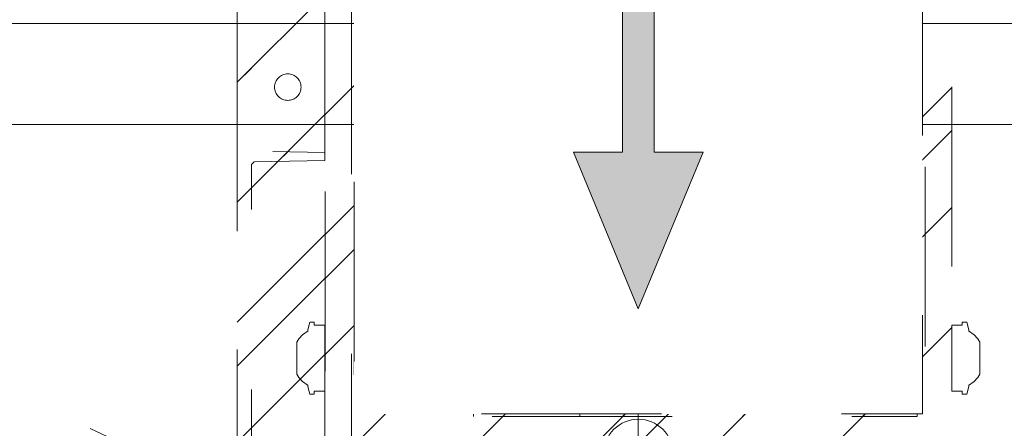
# Model space of a CAD drawing. Header units: inches. Extents: x -462 to -288, y -230 to 11.
# Tile 7 of 58: x -403.54 to -396.24, y -1.39 to 1.64. Entities that reach past the tile are written whole.
import ezdxf

# ---------------------------------------------------------------- set-up
doc = ezdxf.new("R2010")
doc.units = ezdxf.units.IN
doc.header["$LTSCALE"] = 32
doc.header["$MEASUREMENT"] = 0
doc.header["$PDMODE"] = 1
doc.header["$PDSIZE"] = -2
doc.linetypes.add('Dash Style-1', pattern=[0.083328, 0.041656, -0.041672])
for name, color, linetype, lineweight in [('Black', 7, 'Continuous', 18), ('DashLine', 7, 'Dash Style-1', 13), ('DashLineFill', 7, 'Dash Style-1', 13), ('Drawing', 7, 'Continuous', 18), ('Leg_Locator', 7, 'Continuous', 13), ('Metal-DeskStructure', 7, 'Continuous', 13), ('None', 7, 'Continuous', 18), ('SolidLine', 7, 'Continuous', 15)]:
    doc.layers.add(name, color=color, linetype=linetype, lineweight=lineweight)
doc.layers.add('Metal-Leg', color=7, linetype='Continuous', lineweight=18, true_color=0x4c4c4c)
pattern_1 = [(45, (0, 0), (-1.613, 1.9357), []), (45, (-1.0608, 1.0608), (-0.472346, 0.41676), [])]

# ---------------------------------------------------------------- blocks, each defined once
blk = doc.blocks.new('Group-27')
at = {"layer": 'DashLine'}
blk.add_line((0.1181, -8.8583), (18.0896, -17.2385), dxfattribs=at)
at = {"layer": 'SolidLine', "flags": 128}
blk.add_lwpolyline([(0.1181, -8.1102), (19.9475, -8.1102), (19.9475, -8.8583), (0.1181, -8.8583)], close=True, dxfattribs=at)
blk = doc.blocks.new('Group-28')
at = {"layer": 'None'}
blk.add_blockref('Group-27', (0, 0), dxfattribs=at)
blk = doc.blocks.new('SL Utility Cabinet (2D)')
at = {"layer": 'None'}
blk.add_blockref('Group-28', (0, 0), dxfattribs=at)
at = {"layer": 'Drawing', "color": 0, "flags": 1}
for tag in ['Tag', 'Catalog', 'Option1', 'Option2', 'Option3', 'Option4', 'Option5', 'Option6', 'Option7', 'Option8', 'Option9', 'Option10', 'Option11', 'Option12', 'Custom', 'FinishGroup', 'Discount', 'Item2', 'Item3', 'Item6', 'Item9', 'Item10', 'Item12', 'Item13', 'Item16', 'Item19', 'Item20', 'Item21', 'Item22', 'Item23', 'Item24', 'Item25', 'Item8', 'Item18', 'Item1', 'Item4', 'Item5', 'Item7', 'Item11', 'Item14', 'Item15', 'Item17']:
    blk.add_attdef(tag, (-48.5129, 7.4634), '', height=0.00709, dxfattribs=at)
blk = doc.blocks.new('Group-41')
at = {"layer": 'DashLineFill', "linetype": 'Continuous', "lineweight": 13}
h = blk.add_hatch(dxfattribs=at)
h.set_pattern_fill('Steel', color=253, style=0, pattern_type=2)
h.set_pattern_definition(pattern_1)
h.paths.add_polyline_path([(-2.0669, 1.3976), (2.0669, 1.3976), (2.0669, 0.1378), (2.1063, 0.1378), (2.1063, -0.1378), (2.0669, -0.1378), (2.0669, -5.2756), (2.1063, -5.2756), (2.1063, -5.5512), (2.0669, -5.5512), (2.0669, -5.8268), (-2.0669, -5.8268), (-2.0669, -5.5512), (-2.1063, -5.5512), (-2.1063, -5.2756), (-2.0669, -5.2756), (-2.0669, -0.1378), (-2.1063, -0.1378), (-2.1063, 0.1378), (-2.0669, 0.1378)])
at = {"layer": 'DashLineFill', "flags": 128}
blk.add_lwpolyline([(-2.0669, 1.3976), (2.0669, 1.3976), (2.0669, 0.1378), (2.1063, 0.1378), (2.1063, -0.1378), (2.0669, -0.1378), (2.0669, -5.2756), (2.1063, -5.2756), (2.1063, -5.5512), (2.0669, -5.5512), (2.0669, -5.8268), (-2.0669, -5.8268), (-2.0669, -5.5512), (-2.1063, -5.5512), (-2.1063, -5.2756), (-2.0669, -5.2756), (-2.0669, -0.1378), (-2.1063, -0.1378), (-2.1063, 0.1378), (-2.0669, 0.1378)], close=True, dxfattribs=at)
at = {"layer": 'SolidLine', "flags": 128}
blk.add_lwpolyline([(-1.2205, -5.8268), (-1.2205, -5.1826), (-0.4331, -5.1826), (-0.4331, -5.8268)], dxfattribs=at)
at = {"layer": 'SolidLine', "linetype": 'Continuous', "lineweight": 5}
blk.add_point((0, 0), dxfattribs=at)
blk = doc.blocks.new('TL14_upper_leg (2D)')
at = {"layer": 'DashLine', "flags": 128}
blk.add_lwpolyline([(0, 1.2205), (0.1196, 1.2146), (0.2381, 1.197), (0.3543, 1.1679), (0.4671, 1.1276), (0.5753, 1.0764), (0.6781, 1.0148), (0.7743, 0.9434), (0.863, 0.863), (0.9434, 0.7743), (1.0148, 0.6781), (1.0764, 0.5753), (1.1276, 0.4671), (1.1679, 0.3543), (1.197, 0.2381), (1.2146, 0.1196), (1.2205, 0), (1.2146, -0.1196), (1.197, -0.2381), (1.1679, -0.3543), (1.1276, -0.4671), (1.0764, -0.5753), (1.0148, -0.6781), (0.9434, -0.7743), (0.863, -0.863), (0.7743, -0.9434), (0.6781, -1.0148), (0.5753, -1.0764), (0.4671, -1.1276), (0.3543, -1.1679), (0.2381, -1.197), (0.1196, -1.2146), (0, -1.2205), (-0.1196, -1.2146), (-0.2381, -1.197), (-0.3543, -1.1679), (-0.4671, -1.1276), (-0.5753, -1.0764), (-0.6781, -1.0148), (-0.7743, -0.9434), (-0.863, -0.863), (-0.9434, -0.7743), (-1.0148, -0.6781), (-1.0764, -0.5753), (-1.1276, -0.4671), (-1.1679, -0.3543), (-1.197, -0.2381), (-1.2146, -0.1196), (-1.2205, 0), (-1.2146, 0.1196), (-1.197, 0.2381), (-1.1679, 0.3543), (-1.1276, 0.4671), (-1.0764, 0.5753), (-1.0148, 0.6781), (-0.9434, 0.7743), (-0.863, 0.863), (-0.7743, 0.9434), (-0.6781, 1.0148), (-0.5753, 1.0764), (-0.4671, 1.1276), (-0.3543, 1.1679), (-0.2381, 1.197), (-0.1196, 1.2146)], close=True, dxfattribs=at)
at = {"layer": 'Metal-Leg', "linetype": 'Continuous', "lineweight": 5}
blk.add_point((0, 0), dxfattribs=at)
blk.add_point((0, 0), dxfattribs=at)
at = {"layer": 'SolidLine', "flags": 128}
for points in [[(-2.3228, 0.2437), (-2.4016, 0.2437), (-2.4016, 0.2677), (-2.4341, 0.2677), (-2.4493, 0.2108), (-2.4493, 0.1992, 0.157975), (-2.5315, 0.1181), (-2.5315, -0.1181, 0.156027), (-2.4493, -0.1991), (-2.4493, -0.2108), (-2.4341, -0.2677), (-2.4016, -0.2677), (-2.4016, -0.2437), (-2.3228, -0.2437)], [(2.3228, 0.2437), (2.4016, 0.2437), (2.4016, 0.2677), (2.4341, 0.2677), (2.4493, 0.2108), (2.4493, 0.1992, -0.157975), (2.5315, 0.1181), (2.5315, -0.1181, -0.156027), (2.4493, -0.1991), (2.4493, -0.2108), (2.4341, -0.2677), (2.4016, -0.2677), (2.4016, -0.2437), (2.3228, -0.2437)], [(-2.3228, -5.15), (-2.4016, -5.15), (-2.4016, -5.126), (-2.4341, -5.126), (-2.4493, -5.1829), (-2.4493, -5.1945, 0.157975), (-2.5315, -5.2756), (-2.5315, -5.5118, 0.156027), (-2.4493, -5.5928), (-2.4493, -5.6045), (-2.4341, -5.6614), (-2.4016, -5.6614), (-2.4016, -5.6374), (-2.3228, -5.6374)], [(2.3228, -5.15), (2.4016, -5.15), (2.4016, -5.126), (2.4341, -5.126), (2.4493, -5.1829), (2.4493, -5.1945, -0.157975), (2.5315, -5.2756), (2.5315, -5.5118, -0.156027), (2.4493, -5.5928), (2.4493, -5.6045), (2.4341, -5.6614), (2.4016, -5.6614), (2.4016, -5.6374), (2.3228, -5.6374)]]:
    blk.add_lwpolyline(points, format="xyb", close=True, dxfattribs=at)
at = {"layer": 'DashLine', "color": 7}
blk.add_blockref('Group-41', (0, 0), dxfattribs=at)
blk = doc.blocks.new('Group-44')
at = {"layer": 'DashLine'}
for p, q in [((0, 0.1181), (0, 0.3543)), ((-0.1181, 0), (-0.3543, 0)), ((0.1181, 0), (0.3543, 0)), ((0, -0.1181), (0, -0.3543))]:
    blk.add_line(p, q, dxfattribs=at)
at = {"layer": 'DashLine', "flags": 128}
blk.add_lwpolyline([(-0.2559, 0), (-0.2547, 0.0251), (-0.251, 0.0499), (-0.2449, 0.0743), (-0.2364, 0.0979), (-0.2257, 0.1206), (-0.2128, 0.1422), (-0.1978, 0.1623), (-0.181, 0.181), (-0.1623, 0.1978), (-0.1422, 0.2128), (-0.1206, 0.2257), (-0.0979, 0.2364), (-0.0743, 0.2449), (-0.0499, 0.251), (-0.0251, 0.2547), (0, 0.2559), (0.0251, 0.2547), (0.0499, 0.251), (0.0743, 0.2449), (0.0979, 0.2364), (0.1206, 0.2257), (0.1422, 0.2128), (0.1623, 0.1978), (0.181, 0.181), (0.1978, 0.1623), (0.2128, 0.1422), (0.2257, 0.1206), (0.2364, 0.0979), (0.2449, 0.0743), (0.251, 0.0499), (0.2547, 0.0251), (0.2559, 0), (0.2547, -0.0251), (0.251, -0.0499), (0.2449, -0.0743), (0.2364, -0.0979), (0.2257, -0.1206), (0.2128, -0.1422), (0.1978, -0.1623), (0.181, -0.181), (0.1623, -0.1978), (0.1422, -0.2128), (0.1206, -0.2257), (0.0979, -0.2364), (0.0743, -0.2449), (0.0499, -0.251), (0.0251, -0.2547), (0, -0.2559), (-0.0251, -0.2547), (-0.0499, -0.251), (-0.0743, -0.2449), (-0.0979, -0.2364), (-0.1206, -0.2257), (-0.1422, -0.2128), (-0.1623, -0.1978), (-0.181, -0.181), (-0.1978, -0.1623), (-0.2128, -0.1422), (-0.2257, -0.1206), (-0.2364, -0.0979), (-0.2449, -0.0743), (-0.251, -0.0499), (-0.2547, -0.0251)], close=True, dxfattribs=at)
blk = doc.blocks.new('Group-45')
at = {"layer": 'DashLine'}
for p, q in [((-0.0002, 1.2323), (-0.0002, 1.4685)), ((-0.1183, 1.1142), (-0.3545, 1.1142)), ((0.1179, 1.1142), (0.3541, 1.1142)), ((-0.0002, 0.9961), (-0.0002, 0.7598))]:
    blk.add_line(p, q, dxfattribs=at)
at = {"layer": 'DashLine', "flags": 128}
blk.add_lwpolyline([(-0.2561, 1.1142), (-0.2549, 1.1393), (-0.2512, 1.1641), (-0.2451, 1.1885), (-0.2366, 1.2121), (-0.2259, 1.2348), (-0.213, 1.2563), (-0.198, 1.2765), (-0.1812, 1.2951), (-0.1625, 1.312), (-0.1424, 1.327), (-0.1208, 1.3399), (-0.0981, 1.3506), (-0.0745, 1.3591), (-0.0501, 1.3652), (-0.0253, 1.3688), (-0.0002, 1.3701), (0.0249, 1.3688), (0.0497, 1.3652), (0.0741, 1.3591), (0.0977, 1.3506), (0.1204, 1.3399), (0.142, 1.327), (0.1621, 1.312), (0.1808, 1.2951), (0.1976, 1.2765), (0.2126, 1.2563), (0.2255, 1.2348), (0.2362, 1.2121), (0.2447, 1.1885), (0.2508, 1.1641), (0.2545, 1.1393), (0.2557, 1.1142), (0.2545, 1.0891), (0.2508, 1.0642), (0.2447, 1.0399), (0.2362, 1.0162), (0.2255, 0.9935), (0.2126, 0.972), (0.1976, 0.9518), (0.1808, 0.9332), (0.1621, 0.9164), (0.142, 0.9014), (0.1204, 0.8885), (0.0977, 0.8777), (0.0741, 0.8693), (0.0497, 0.8632), (0.0249, 0.8595), (-0.0002, 0.8583), (-0.0253, 0.8595), (-0.0501, 0.8632), (-0.0745, 0.8693), (-0.0981, 0.8777), (-0.1208, 0.8885), (-0.1424, 0.9014), (-0.1625, 0.9164), (-0.1812, 0.9332), (-0.198, 0.9518), (-0.213, 0.972), (-0.2259, 0.9935), (-0.2366, 1.0162), (-0.2451, 1.0399), (-0.2512, 1.0642), (-0.2549, 1.0891)], close=True, dxfattribs=at)
blk = doc.blocks.new('1BRPT9-Bracket (2D)')
at = {"layer": 'DashLineFill', "linetype": 'Continuous', "lineweight": 13}
h = blk.add_hatch(dxfattribs=at)
h.set_pattern_fill('Steel', color=253, style=0, pattern_type=2)
h.set_pattern_definition(pattern_1)
edge = h.paths.add_edge_path()
edge.add_arc((1.6779, -8.4882), 0.252, 270, 360)
edge.add_line((1.9299, -8.4882), (1.9299, -7.4803))
edge.add_line((1.9299, -7.4803), (2.3236, -7.4803))
edge.add_line((2.3236, -7.4803), (2.3236, 7.4611))
edge.add_line((2.3236, 7.4611), (1.9299, 7.4803))
edge.add_line((1.9299, 7.4803), (1.9299, 8.4882))
edge.add_arc((1.6779, 8.4882), 0.252, 360, 450)
edge.add_line((1.6779, 8.7402), (-2.3221, 8.7402))
edge.add_line((-2.3221, 8.7402), (-2.3221, -8.7402))
edge.add_line((-2.3221, -8.7402), (1.6779, -8.7402))
h = blk.add_hatch(dxfattribs=at)
h.set_pattern_fill('Steel', color=253, style=0, pattern_type=2)
h.set_pattern_definition(pattern_1)
h.paths.add_polyline_path([(-1.3378, 3.002), (-1.3291, 3.0015), (-1.3205, 3.0003), (-1.3121, 2.9982), (-1.3039, 2.9952), (-1.2961, 2.9915), (-1.2886, 2.987), (-1.2816, 2.9819), (-1.2752, 2.976), (-1.2693, 2.9696), (-1.2642, 2.9626), (-1.2597, 2.9551), (-1.256, 2.9473), (-1.253, 2.9391), (-1.2509, 2.9307), (-1.2497, 2.9221), (-1.2492, 2.9134), (-1.2497, 2.9047), (-1.2509, 2.8961), (-1.253, 2.8877), (-1.256, 2.8795), (-1.2597, 2.8716), (-1.2642, 2.8642), (-1.2693, 2.8572), (-1.2752, 2.8507), (-1.2816, 2.8449), (-1.2886, 2.8397), (-1.2961, 2.8353), (-1.3039, 2.8315), (-1.3121, 2.8286), (-1.3205, 2.8265), (-1.3291, 2.8252), (-1.3378, 2.8248), (-1.3465, 2.8252), (-1.3551, 2.8265), (-1.3635, 2.8286), (-1.3717, 2.8315), (-1.3796, 2.8353), (-1.387, 2.8397), (-1.394, 2.8449), (-1.4005, 2.8507), (-1.4063, 2.8572), (-1.4115, 2.8642), (-1.4159, 2.8716), (-1.4197, 2.8795), (-1.4226, 2.8877), (-1.4247, 2.8961), (-1.426, 2.9047), (-1.4264, 2.9134), (-1.426, 2.9221), (-1.4247, 2.9307), (-1.4226, 2.9391), (-1.4197, 2.9473), (-1.4159, 2.9551), (-1.4115, 2.9626), (-1.4063, 2.9696), (-1.4005, 2.976), (-1.394, 2.9819), (-1.387, 2.987), (-1.3796, 2.9915), (-1.3717, 2.9952), (-1.3635, 2.9982), (-1.3551, 3.0003), (-1.3465, 3.0015)])
h = blk.add_hatch(dxfattribs=at)
h.set_pattern_fill('Steel', color=253, style=0, pattern_type=2)
h.set_pattern_definition(pattern_1)
h.paths.add_polyline_path([(1.3393, 3.002), (1.348, 3.0015), (1.3566, 3.0003), (1.3651, 2.9982), (1.3732, 2.9952), (1.3811, 2.9915), (1.3886, 2.987), (1.3955, 2.9819), (1.402, 2.976), (1.4078, 2.9696), (1.413, 2.9626), (1.4175, 2.9551), (1.4212, 2.9473), (1.4241, 2.9391), (1.4262, 2.9307), (1.4275, 2.9221), (1.4279, 2.9134), (1.4275, 2.9047), (1.4262, 2.8961), (1.4241, 2.8877), (1.4212, 2.8795), (1.4175, 2.8716), (1.413, 2.8642), (1.4078, 2.8572), (1.402, 2.8507), (1.3955, 2.8449), (1.3886, 2.8397), (1.3811, 2.8353), (1.3732, 2.8315), (1.3651, 2.8286), (1.3566, 2.8265), (1.348, 2.8252), (1.3393, 2.8248), (1.3307, 2.8252), (1.3221, 2.8265), (1.3136, 2.8286), (1.3054, 2.8315), (1.2976, 2.8353), (1.2901, 2.8397), (1.2832, 2.8449), (1.2767, 2.8507), (1.2709, 2.8572), (1.2657, 2.8642), (1.2612, 2.8716), (1.2575, 2.8795), (1.2546, 2.8877), (1.2525, 2.8961), (1.2512, 2.9047), (1.2508, 2.9134), (1.2512, 2.9221), (1.2525, 2.9307), (1.2546, 2.9391), (1.2575, 2.9473), (1.2612, 2.9551), (1.2657, 2.9626), (1.2709, 2.9696), (1.2767, 2.976), (1.2832, 2.9819), (1.2901, 2.987), (1.2976, 2.9915), (1.3054, 2.9952), (1.3136, 2.9982), (1.3221, 3.0003), (1.3307, 3.0015)])
h = blk.add_hatch(dxfattribs=at)
h.set_pattern_fill('Steel', color=253, style=0, pattern_type=2)
h.set_pattern_definition(pattern_1)
h.paths.add_polyline_path([(-1.3378, 0.6004), (-1.3291, 0.6), (-1.3205, 0.5987), (-1.3121, 0.5966), (-1.3039, 0.5937), (-1.2961, 0.5899), (-1.2886, 0.5855), (-1.2816, 0.5803), (-1.2752, 0.5744), (-1.2693, 0.568), (-1.2642, 0.561), (-1.2597, 0.5536), (-1.256, 0.5457), (-1.253, 0.5375), (-1.2509, 0.5291), (-1.2497, 0.5205), (-1.2492, 0.5118), (-1.2497, 0.5031), (-1.2509, 0.4945), (-1.253, 0.4861), (-1.256, 0.4779), (-1.2597, 0.4701), (-1.2642, 0.4626), (-1.2693, 0.4556), (-1.2752, 0.4492), (-1.2816, 0.4433), (-1.2886, 0.4382), (-1.2961, 0.4337), (-1.3039, 0.43), (-1.3121, 0.427), (-1.3205, 0.4249), (-1.3291, 0.4237), (-1.3378, 0.4232), (-1.3465, 0.4237), (-1.3551, 0.4249), (-1.3635, 0.427), (-1.3717, 0.43), (-1.3796, 0.4337), (-1.387, 0.4382), (-1.394, 0.4433), (-1.4005, 0.4492), (-1.4063, 0.4556), (-1.4115, 0.4626), (-1.4159, 0.4701), (-1.4197, 0.4779), (-1.4226, 0.4861), (-1.4247, 0.4945), (-1.426, 0.5031), (-1.4264, 0.5118), (-1.426, 0.5205), (-1.4247, 0.5291), (-1.4226, 0.5375), (-1.4197, 0.5457), (-1.4159, 0.5536), (-1.4115, 0.561), (-1.4063, 0.568), (-1.4005, 0.5744), (-1.394, 0.5803), (-1.387, 0.5855), (-1.3796, 0.5899), (-1.3717, 0.5937), (-1.3635, 0.5966), (-1.3551, 0.5987), (-1.3465, 0.6)])
h = blk.add_hatch(dxfattribs=at)
h.set_pattern_fill('Steel', color=253, style=0, pattern_type=2)
h.set_pattern_definition(pattern_1)
h.paths.add_polyline_path([(1.3393, 0.6004), (1.348, 0.6), (1.3566, 0.5987), (1.3651, 0.5966), (1.3732, 0.5937), (1.3811, 0.5899), (1.3886, 0.5855), (1.3955, 0.5803), (1.402, 0.5744), (1.4078, 0.568), (1.413, 0.561), (1.4175, 0.5536), (1.4212, 0.5457), (1.4241, 0.5375), (1.4262, 0.5291), (1.4275, 0.5205), (1.4279, 0.5118), (1.4275, 0.5031), (1.4262, 0.4945), (1.4241, 0.4861), (1.4212, 0.4779), (1.4175, 0.4701), (1.413, 0.4626), (1.4078, 0.4556), (1.402, 0.4492), (1.3955, 0.4433), (1.3886, 0.4382), (1.3811, 0.4337), (1.3732, 0.43), (1.3651, 0.427), (1.3566, 0.4249), (1.348, 0.4237), (1.3393, 0.4232), (1.3307, 0.4237), (1.3221, 0.4249), (1.3136, 0.427), (1.3054, 0.43), (1.2976, 0.4337), (1.2901, 0.4382), (1.2832, 0.4433), (1.2767, 0.4492), (1.2709, 0.4556), (1.2657, 0.4626), (1.2612, 0.4701), (1.2575, 0.4779), (1.2546, 0.4861), (1.2525, 0.4945), (1.2512, 0.5031), (1.2508, 0.5118), (1.2512, 0.5205), (1.2525, 0.5291), (1.2546, 0.5375), (1.2575, 0.5457), (1.2612, 0.5536), (1.2657, 0.561), (1.2709, 0.568), (1.2767, 0.5744), (1.2832, 0.5803), (1.2901, 0.5855), (1.2976, 0.5899), (1.3054, 0.5937), (1.3136, 0.5966), (1.3221, 0.5987), (1.3307, 0.6)])
at = {"layer": 'DashLineFill'}
for p, q in [((-2.1252, 8.7402), (-2.1252, -8.7402)), ((2.1268, 7.4611), (2.1268, -7.4803))]:
    blk.add_line(p, q, dxfattribs=at)
at = {"layer": 'DashLineFill', "flags": 128}
blk.add_lwpolyline([(1.6779, -8.7402, 0.414214), (1.9299, -8.4882), (1.9299, -7.4803), (2.3236, -7.4803), (2.3236, 7.4611), (1.9299, 7.4803), (1.9299, 8.4882, 0.414214), (1.6779, 8.7402), (-2.3221, 8.7402), (-2.3221, -8.7402)], format="xyb", close=True, dxfattribs=at)
for points in [[(-1.3378, 3.002), (-1.3291, 3.0015), (-1.3205, 3.0003), (-1.3121, 2.9982), (-1.3039, 2.9952), (-1.2961, 2.9915), (-1.2886, 2.987), (-1.2816, 2.9819), (-1.2752, 2.976), (-1.2693, 2.9696), (-1.2642, 2.9626), (-1.2597, 2.9551), (-1.256, 2.9473), (-1.253, 2.9391), (-1.2509, 2.9307), (-1.2497, 2.9221), (-1.2492, 2.9134), (-1.2497, 2.9047), (-1.2509, 2.8961), (-1.253, 2.8877), (-1.256, 2.8795), (-1.2597, 2.8716), (-1.2642, 2.8642), (-1.2693, 2.8572), (-1.2752, 2.8507), (-1.2816, 2.8449), (-1.2886, 2.8397), (-1.2961, 2.8353), (-1.3039, 2.8315), (-1.3121, 2.8286), (-1.3205, 2.8265), (-1.3291, 2.8252), (-1.3378, 2.8248), (-1.3465, 2.8252), (-1.3551, 2.8265), (-1.3635, 2.8286), (-1.3717, 2.8315), (-1.3796, 2.8353), (-1.387, 2.8397), (-1.394, 2.8449), (-1.4005, 2.8507), (-1.4063, 2.8572), (-1.4115, 2.8642), (-1.4159, 2.8716), (-1.4197, 2.8795), (-1.4226, 2.8877), (-1.4247, 2.8961), (-1.426, 2.9047), (-1.4264, 2.9134), (-1.426, 2.9221), (-1.4247, 2.9307), (-1.4226, 2.9391), (-1.4197, 2.9473), (-1.4159, 2.9551), (-1.4115, 2.9626), (-1.4063, 2.9696), (-1.4005, 2.976), (-1.394, 2.9819), (-1.387, 2.987), (-1.3796, 2.9915), (-1.3717, 2.9952), (-1.3635, 2.9982), (-1.3551, 3.0003), (-1.3465, 3.0015)], [(1.3393, 3.002), (1.348, 3.0015), (1.3566, 3.0003), (1.3651, 2.9982), (1.3732, 2.9952), (1.3811, 2.9915), (1.3886, 2.987), (1.3955, 2.9819), (1.402, 2.976), (1.4078, 2.9696), (1.413, 2.9626), (1.4175, 2.9551), (1.4212, 2.9473), (1.4241, 2.9391), (1.4262, 2.9307), (1.4275, 2.9221), (1.4279, 2.9134), (1.4275, 2.9047), (1.4262, 2.8961), (1.4241, 2.8877), (1.4212, 2.8795), (1.4175, 2.8716), (1.413, 2.8642), (1.4078, 2.8572), (1.402, 2.8507), (1.3955, 2.8449), (1.3886, 2.8397), (1.3811, 2.8353), (1.3732, 2.8315), (1.3651, 2.8286), (1.3566, 2.8265), (1.348, 2.8252), (1.3393, 2.8248), (1.3307, 2.8252), (1.3221, 2.8265), (1.3136, 2.8286), (1.3054, 2.8315), (1.2976, 2.8353), (1.2901, 2.8397), (1.2832, 2.8449), (1.2767, 2.8507), (1.2709, 2.8572), (1.2657, 2.8642), (1.2612, 2.8716), (1.2575, 2.8795), (1.2546, 2.8877), (1.2525, 2.8961), (1.2512, 2.9047), (1.2508, 2.9134), (1.2512, 2.9221), (1.2525, 2.9307), (1.2546, 2.9391), (1.2575, 2.9473), (1.2612, 2.9551), (1.2657, 2.9626), (1.2709, 2.9696), (1.2767, 2.976), (1.2832, 2.9819), (1.2901, 2.987), (1.2976, 2.9915), (1.3054, 2.9952), (1.3136, 2.9982), (1.3221, 3.0003), (1.3307, 3.0015)], [(-1.3378, 0.6004), (-1.3291, 0.6), (-1.3205, 0.5987), (-1.3121, 0.5966), (-1.3039, 0.5937), (-1.2961, 0.5899), (-1.2886, 0.5855), (-1.2816, 0.5803), (-1.2752, 0.5744), (-1.2693, 0.568), (-1.2642, 0.561), (-1.2597, 0.5536), (-1.256, 0.5457), (-1.253, 0.5375), (-1.2509, 0.5291), (-1.2497, 0.5205), (-1.2492, 0.5118), (-1.2497, 0.5031), (-1.2509, 0.4945), (-1.253, 0.4861), (-1.256, 0.4779), (-1.2597, 0.4701), (-1.2642, 0.4626), (-1.2693, 0.4556), (-1.2752, 0.4492), (-1.2816, 0.4433), (-1.2886, 0.4382), (-1.2961, 0.4337), (-1.3039, 0.43), (-1.3121, 0.427), (-1.3205, 0.4249), (-1.3291, 0.4237), (-1.3378, 0.4232), (-1.3465, 0.4237), (-1.3551, 0.4249), (-1.3635, 0.427), (-1.3717, 0.43), (-1.3796, 0.4337), (-1.387, 0.4382), (-1.394, 0.4433), (-1.4005, 0.4492), (-1.4063, 0.4556), (-1.4115, 0.4626), (-1.4159, 0.4701), (-1.4197, 0.4779), (-1.4226, 0.4861), (-1.4247, 0.4945), (-1.426, 0.5031), (-1.4264, 0.5118), (-1.426, 0.5205), (-1.4247, 0.5291), (-1.4226, 0.5375), (-1.4197, 0.5457), (-1.4159, 0.5536), (-1.4115, 0.561), (-1.4063, 0.568), (-1.4005, 0.5744), (-1.394, 0.5803), (-1.387, 0.5855), (-1.3796, 0.5899), (-1.3717, 0.5937), (-1.3635, 0.5966), (-1.3551, 0.5987), (-1.3465, 0.6)], [(1.3393, 0.6004), (1.348, 0.6), (1.3566, 0.5987), (1.3651, 0.5966), (1.3732, 0.5937), (1.3811, 0.5899), (1.3886, 0.5855), (1.3955, 0.5803), (1.402, 0.5744), (1.4078, 0.568), (1.413, 0.561), (1.4175, 0.5536), (1.4212, 0.5457), (1.4241, 0.5375), (1.4262, 0.5291), (1.4275, 0.5205), (1.4279, 0.5118), (1.4275, 0.5031), (1.4262, 0.4945), (1.4241, 0.4861), (1.4212, 0.4779), (1.4175, 0.4701), (1.413, 0.4626), (1.4078, 0.4556), (1.402, 0.4492), (1.3955, 0.4433), (1.3886, 0.4382), (1.3811, 0.4337), (1.3732, 0.43), (1.3651, 0.427), (1.3566, 0.4249), (1.348, 0.4237), (1.3393, 0.4232), (1.3307, 0.4237), (1.3221, 0.4249), (1.3136, 0.427), (1.3054, 0.43), (1.2976, 0.4337), (1.2901, 0.4382), (1.2832, 0.4433), (1.2767, 0.4492), (1.2709, 0.4556), (1.2657, 0.4626), (1.2612, 0.4701), (1.2575, 0.4779), (1.2546, 0.4861), (1.2525, 0.4945), (1.2512, 0.5031), (1.2508, 0.5118), (1.2512, 0.5205), (1.2525, 0.5291), (1.2546, 0.5375), (1.2575, 0.5457), (1.2612, 0.5536), (1.2657, 0.561), (1.2709, 0.568), (1.2767, 0.5744), (1.2832, 0.5803), (1.2901, 0.5855), (1.2976, 0.5899), (1.3054, 0.5937), (1.3136, 0.5966), (1.3221, 0.5987), (1.3307, 0.6)]]:
    blk.add_lwpolyline(points, close=True, dxfattribs=at)
at = {"layer": 'DashLineFill', "linetype": 'Continuous', "lineweight": 5}
blk.add_point((0.0002, 1.1142), dxfattribs=at)
at = {"layer": 'Metal-DeskStructure', "color": 7}
for name in ['Group-45', 'Group-44']:
    blk.add_blockref(name, (0, 0), dxfattribs=at)
blk = doc.blocks.new('1BRPT8_Cover (2D)')
at = {"layer": 'DashLineFill', "linetype": 'Continuous', "lineweight": 13}
h = blk.add_hatch(dxfattribs=at)
h.set_pattern_fill('Steel', color=253, style=0, pattern_type=2)
h.set_pattern_definition(pattern_1)
h.paths.add_polyline_path([(-1.5945, -8.7638), (-2.3228, -8.7638), (-2.3228, -8.7511), (-2.8261, -8.7423), (-2.8664, -8.7028), (-2.8664, -6.673), (-2.8472, -6.6533), (-2.3228, -6.6441), (-2.3228, -6.5842), (-2.8472, -6.5751), (-2.8664, -6.5554), (-2.8664, -4.4682), (-2.8472, -4.4486), (-2.3228, -4.4394), (-2.3228, -4.3795), (-2.8472, -4.3703), (-2.8664, -4.3507), (-2.8664, -2.2635), (-2.8472, -2.2438), (-2.3228, -2.2347), (-2.3228, -2.1748), (-2.8472, -2.1656), (-2.8664, -2.1459), (-2.8664, -0.0588), (-2.8472, -0.0391), (-2.3228, -0.03), (-2.3228, 0.03), (-2.8472, 0.0391), (-2.8664, 0.0588), (-2.8664, 2.1459), (-2.8472, 2.1656), (-2.3228, 2.1748), (-2.3228, 2.2347), (-2.8472, 2.2438), (-2.8664, 2.2635), (-2.8664, 4.3507), (-2.8472, 4.3703), (-2.3228, 4.3795), (-2.3228, 4.4394), (-2.8472, 4.4486), (-2.8664, 4.4682), (-2.8655, 6.5554), (-2.8472, 6.5751), (-2.3228, 6.5842), (-2.3228, 6.6441), (-2.8472, 6.6533), (-2.8664, 6.673), (-2.8664, 8.7028), (-2.8261, 8.7423), (-1.5945, 8.7638), (-1.5945, 8.8583), (-2.9724, 8.8583), (-2.9724, -8.8583), (-1.5945, -8.8583)])
h = blk.add_hatch(dxfattribs=at)
h.set_pattern_fill('Steel', color=253, style=0, pattern_type=2)
h.set_pattern_definition(pattern_1)
h.paths.add_polyline_path([(-2.3228, 8.8583), (-2.3228, -8.8583), (-2.9724, -8.8583), (-2.9724, 8.8583)])
at = {"layer": 'DashLineFill', "flags": 128}
for points in [[(-1.5945, -8.7638), (-2.3228, -8.7638), (-2.3228, -8.7511), (-2.8261, -8.7423), (-2.8664, -8.7028), (-2.8664, -6.673), (-2.8472, -6.6533), (-2.3228, -6.6441), (-2.3228, -6.5842), (-2.8472, -6.5751), (-2.8664, -6.5554), (-2.8664, -4.4682), (-2.8472, -4.4486), (-2.3228, -4.4394), (-2.3228, -4.3795), (-2.8472, -4.3703), (-2.8664, -4.3507), (-2.8664, -2.2635), (-2.8472, -2.2438), (-2.3228, -2.2347), (-2.3228, -2.1748), (-2.8472, -2.1656), (-2.8664, -2.1459), (-2.8664, -0.0588), (-2.8472, -0.0391), (-2.3228, -0.03), (-2.3228, 0.03), (-2.8472, 0.0391), (-2.8664, 0.0588), (-2.8664, 2.1459), (-2.8472, 2.1656), (-2.3228, 2.1748), (-2.3228, 2.2347), (-2.8472, 2.2438), (-2.8664, 2.2635), (-2.8664, 4.3507), (-2.8472, 4.3703), (-2.3228, 4.3795), (-2.3228, 4.4394), (-2.8472, 4.4486), (-2.8664, 4.4682), (-2.8655, 6.5554), (-2.8472, 6.5751), (-2.3228, 6.5842), (-2.3228, 6.6441), (-2.8472, 6.6533), (-2.8664, 6.673), (-2.8664, 8.7028), (-2.8261, 8.7423), (-1.5945, 8.7638), (-1.5945, 8.8583), (-2.9724, 8.8583), (-2.9724, -8.8583), (-1.5945, -8.8583)], [(-2.3228, 8.8583), (-2.3228, -8.8583), (-2.9724, -8.8583), (-2.9724, 8.8583)]]:
    blk.add_lwpolyline(points, close=True, dxfattribs=at)
at = {"layer": 'SolidLine', "flags": 128}
blk.add_lwpolyline([(-2.5, 2.7185), (-2.5005, 2.7089), (-2.5019, 2.6993), (-2.5042, 2.6899), (-2.5075, 2.6808), (-2.5116, 2.6721), (-2.5166, 2.6638), (-2.5223, 2.6561), (-2.5288, 2.6489), (-2.536, 2.6424), (-2.5437, 2.6367), (-2.552, 2.6317), (-2.5608, 2.6276), (-2.5699, 2.6243), (-2.5792, 2.622), (-2.5888, 2.6206), (-2.5984, 2.6201), (-2.6081, 2.6206), (-2.6176, 2.622), (-2.627, 2.6243), (-2.6361, 2.6276), (-2.6448, 2.6317), (-2.6531, 2.6367), (-2.6609, 2.6424), (-2.668, 2.6489), (-2.6745, 2.6561), (-2.6803, 2.6638), (-2.6852, 2.6721), (-2.6894, 2.6808), (-2.6926, 2.6899), (-2.695, 2.6993), (-2.6964, 2.7089), (-2.6969, 2.7185), (-2.6964, 2.7282), (-2.695, 2.7377), (-2.6926, 2.7471), (-2.6894, 2.7562), (-2.6852, 2.7649), (-2.6803, 2.7732), (-2.6745, 2.7809), (-2.668, 2.7881), (-2.6609, 2.7946), (-2.6531, 2.8003), (-2.6448, 2.8053), (-2.6361, 2.8094), (-2.627, 2.8127), (-2.6176, 2.815), (-2.6081, 2.8165), (-2.5984, 2.8169), (-2.5888, 2.8165), (-2.5792, 2.815), (-2.5699, 2.8127), (-2.5608, 2.8094), (-2.552, 2.8053), (-2.5437, 2.8003), (-2.536, 2.7946), (-2.5288, 2.7881), (-2.5223, 2.7809), (-2.5166, 2.7732), (-2.5116, 2.7649), (-2.5075, 2.7562), (-2.5042, 2.7471), (-2.5019, 2.7377), (-2.5005, 2.7282)], close=True, dxfattribs=at)
blk = doc.blocks.new('Group-63')
at = {"layer": 'Metal-DeskStructure', "linetype": 'Continuous', "lineweight": 0, "true_color": 0xff0000}
h = blk.add_hatch(color=1, dxfattribs=at)
h.paths.add_polyline_path([(-2.0217, -1.2746), (-2.0217, 1.2746), (-0.9064, 1.2746), (-0.826, 1.2735), (-0.7506, 1.2701), (-0.6801, 1.2645), (-0.6146, 1.2567), (-0.5542, 1.2466), (-0.4987, 1.2343), (-0.4481, 1.2198), (-0.4026, 1.203), (-0.3606, 1.1834), (-0.3208, 1.1604), (-0.2831, 1.134), (-0.2476, 1.1041), (-0.2142, 1.0708), (-0.183, 1.0342), (-0.1539, 0.9941), (-0.127, 0.9506), (-0.1028, 0.9048), (-0.0818, 0.8577), (-0.064, 0.8095), (-0.0495, 0.76), (-0.0382, 0.7094), (-0.0301, 0.6575), (-0.0253, 0.6044), (-0.0236, 0.5501), (-0.0263, 0.481), (-0.0343, 0.4146), (-0.0476, 0.351), (-0.0663, 0.2901), (-0.0903, 0.232), (-0.1196, 0.1767), (-0.1543, 0.1241), (-0.1943, 0.0743), (-0.2398, 0.028), (-0.2913, -0.0138), (-0.3485, -0.0512), (-0.4116, -0.0842), (-0.4805, -0.1128), (-0.5553, -0.1371), (-0.6359, -0.1569), (-0.7223, -0.1722), (-0.6915, -0.1878), (-0.6626, -0.2034), (-0.6355, -0.2189), (-0.6103, -0.2344), (-0.5871, -0.2499), (-0.5657, -0.2653), (-0.5462, -0.2807), (-0.5285, -0.296), (-0.4937, -0.3298), (-0.4594, -0.3652), (-0.4254, -0.4024), (-0.3918, -0.4414), (-0.3586, -0.4821), (-0.3259, -0.5245), (-0.2935, -0.5687), (-0.2615, -0.6147), (0.1637, -1.2746), (-0.2336, -1.2746), (-0.5619, -0.7708), (-0.5969, -0.7178), (-0.6304, -0.668), (-0.6622, -0.6213), (-0.6926, -0.578), (-0.7213, -0.5378), (-0.7485, -0.5008), (-0.7741, -0.4671), (-0.7982, -0.4365), (-0.8212, -0.4085), (-0.8435, -0.3824), (-0.8653, -0.3581), (-0.8865, -0.3357), (-0.907, -0.3152), (-0.927, -0.2965), (-0.9463, -0.2798), (-0.9651, -0.2648), (-0.9835, -0.2514), (-1.002, -0.2389), (-1.0206, -0.2275), (-1.0392, -0.2172), (-1.0579, -0.2079), (-1.0766, -0.1996), (-1.0953, -0.1924), (-1.1142, -0.1862), (-1.1293, -0.183), (-1.1466, -0.1801), (-1.1661, -0.1777), (-1.1879, -0.1757), (-1.2119, -0.1742), (-1.2381, -0.1731), (-1.2665, -0.1725), (-1.2972, -0.1722), (-1.6772, -0.1722), (-1.6772, -1.2746)])
h.paths.add_polyline_path([(-1.6772, 0.1033), (-0.9721, 0.1033), (-0.9174, 0.1041), (-0.8658, 0.1065), (-0.8174, 0.1105), (-0.7721, 0.116), (-0.7299, 0.1231), (-0.6909, 0.1318), (-0.655, 0.1421), (-0.6222, 0.1539), (-0.5919, 0.1676), (-0.5635, 0.1831), (-0.537, 0.2005), (-0.5124, 0.2199), (-0.4896, 0.2412), (-0.4688, 0.2644), (-0.4498, 0.2895), (-0.4327, 0.3165), (-0.4176, 0.3448), (-0.4045, 0.3737), (-0.3934, 0.4032), (-0.3843, 0.4333), (-0.3772, 0.464), (-0.3722, 0.4953), (-0.3691, 0.5273), (-0.3681, 0.5598), (-0.3701, 0.6066), (-0.376, 0.6514), (-0.3858, 0.694), (-0.3996, 0.7345), (-0.4173, 0.7728), (-0.439, 0.8091), (-0.4646, 0.8432), (-0.4941, 0.8752), (-0.5279, 0.9042), (-0.5662, 0.9294), (-0.6091, 0.9507), (-0.6566, 0.9681), (-0.7087, 0.9816), (-0.7654, 0.9913), (-0.8266, 0.9971), (-0.8924, 0.999), (-1.6772, 0.999)])
blk.add_hatch(color=1, dxfattribs=at).paths.add_polyline_path([(0.3681, -0.5856), (0.7126, -0.5167), (0.7261, -0.5785), (0.7413, -0.6359), (0.7582, -0.6888), (0.7768, -0.7372), (0.7971, -0.7811), (0.8191, -0.8205), (0.8428, -0.8555), (0.8682, -0.886), (0.8961, -0.9125), (0.9272, -0.9354), (0.9617, -0.9549), (0.9994, -0.9708), (1.0404, -0.9831), (1.0847, -0.992), (1.1322, -0.9972), (1.1831, -0.999), (1.2418, -0.9967), (1.2969, -0.9897), (1.3484, -0.9781), (1.3962, -0.9619), (1.4404, -0.941), (1.481, -0.9155), (1.5179, -0.8853), (1.5512, -0.8505), (1.5807, -0.8122), (1.6063, -0.7717), (1.628, -0.729), (1.6457, -0.6841), (1.6595, -0.637), (1.6693, -0.5876), (1.6752, -0.5361), (1.6772, -0.4823), (1.6751, -0.431), (1.6689, -0.3819), (1.6586, -0.3352), (1.6441, -0.2908), (1.6255, -0.2487), (1.6027, -0.2089), (1.5758, -0.1714), (1.5448, -0.1362), (1.5105, -0.1043), (1.4741, -0.0766), (1.4353, -0.0532), (1.3943, -0.034), (1.3511, -0.0191), (1.3056, -0.0085), (1.2578, -0.0021), (1.2078, 0), (1.1862, -0.0005), (1.1633, -0.0022), (1.1391, -0.0048), (1.1136, -0.0086), (1.0869, -0.0135), (1.0589, -0.0194), (1.0295, -0.0264), (0.999, -0.0344), (1.0323, 0.2411), (1.0394, 0.2404), (1.0461, 0.2397), (1.0525, 0.2392), (1.0584, 0.2387), (1.064, 0.2384), (1.0693, 0.2381), (1.0741, 0.238), (1.0786, 0.2379), (1.1222, 0.2394), (1.1648, 0.2439), (1.2062, 0.2515), (1.2466, 0.262), (1.2859, 0.2755), (1.3241, 0.2921), (1.3612, 0.3117), (1.3973, 0.3343), (1.4306, 0.36), (1.4595, 0.3889), (1.4839, 0.4211), (1.5039, 0.4566), (1.5194, 0.4953), (1.5305, 0.5372), (1.5372, 0.5824), (1.5394, 0.6308), (1.5377, 0.6698), (1.5325, 0.7071), (1.5239, 0.7426), (1.5119, 0.7764), (1.4965, 0.8086), (1.4776, 0.839), (1.4553, 0.8676), (1.4296, 0.8946), (1.4011, 0.9191), (1.3707, 0.9403), (1.3383, 0.9582), (1.3039, 0.9729), (1.2675, 0.9843), (1.2291, 0.9925), (1.1888, 0.9974), (1.1465, 0.999), (1.1043, 0.9974), (1.0639, 0.9926), (1.0254, 0.9845), (0.9886, 0.9732), (0.9536, 0.9586), (0.9205, 0.9409), (0.8891, 0.9199), (0.8596, 0.8957), (0.8322, 0.8682), (0.8074, 0.8375), (0.7852, 0.8036), (0.7655, 0.7665), (0.7484, 0.7261), (0.7339, 0.6825), (0.722, 0.6357), (0.7126, 0.5856), (0.3681, 0.6545), (0.3847, 0.7262), (0.4058, 0.7937), (0.4316, 0.8571), (0.4619, 0.9164), (0.4968, 0.9715), (0.5364, 1.0225), (0.5805, 1.0693), (0.6292, 1.1121), (0.6817, 1.1501), (0.7374, 1.1832), (0.7962, 1.2111), (0.8581, 1.234), (0.9231, 1.2517), (0.9912, 1.2644), (1.0624, 1.2721), (1.1368, 1.2746), (1.1885, 1.2733), (1.2391, 1.2692), (1.2888, 1.2625), (1.3374, 1.2531), (1.385, 1.241), (1.4316, 1.2262), (1.4771, 1.2087), (1.5216, 1.1885), (1.5643, 1.166), (1.6044, 1.1415), (1.642, 1.115), (1.6769, 1.0866), (1.7093, 1.0562), (1.739, 1.0239), (1.7662, 0.9896), (1.7908, 0.9533), (1.8126, 0.9157), (1.8315, 0.8776), (1.8475, 0.8389), (1.8606, 0.7997), (1.8708, 0.76), (1.8781, 0.7196), (1.8824, 0.6787), (1.8839, 0.6373), (1.8825, 0.5979), (1.8784, 0.5595), (1.8716, 0.5219), (1.8621, 0.4852), (1.8498, 0.4495), (1.8348, 0.4147), (1.8171, 0.3807), (1.7967, 0.3477), (1.7735, 0.316), (1.7478, 0.2859), (1.7193, 0.2574), (1.6882, 0.2306), (1.6545, 0.2055), (1.618, 0.182), (1.579, 0.1602), (1.5372, 0.1399), (1.5917, 0.1253), (1.6433, 0.1071), (1.692, 0.0855), (1.7377, 0.0604), (1.7805, 0.0318), (1.8204, -0.0002), (1.8574, -0.0358), (1.8914, -0.0748), (1.9219, -0.1169), (1.9484, -0.1614), (1.9708, -0.2086), (1.9891, -0.2582), (2.0034, -0.3104), (2.0135, -0.3652), (2.0196, -0.4225), (2.0217, -0.4823), (2.0179, -0.5636), (2.0066, -0.6417), (1.9878, -0.7167), (1.9614, -0.7886), (1.9275, -0.8572), (1.886, -0.9227), (1.837, -0.9851), (1.7805, -1.0442), (1.7183, -1.0982), (1.652, -1.145), (1.5818, -1.1846), (1.5076, -1.217), (1.4295, -1.2422), (1.3474, -1.2602), (1.2613, -1.271), (1.1712, -1.2746), (1.0898, -1.2716), (1.012, -1.2626), (0.9376, -1.2477), (0.8668, -1.2267), (0.7996, -1.1998), (0.7358, -1.1668), (0.6756, -1.1279), (0.619, -1.083), (0.567, -1.0333), (0.5209, -0.98), (0.4807, -0.9232), (0.4464, -0.8628), (0.418, -0.7989), (0.3955, -0.7314), (0.3789, -0.6603)])
at = {"layer": 'Metal-DeskStructure', "color": 7}
for points, knots in [([(-2.0217, -1.2746), (-2.0217, 0), (-2.0217, 1.2746), (-1.464, 1.2746), (-0.5748, 1.2746), (-0.2303, 1.1314), (-0.0236, 0.7697), (-0.0236, 0.2681), (-0.3649, -0.1195), (-0.7223, -0.1722), (-0.5953, -0.2347), (-0.5285, -0.296), (-0.3886, -0.4274), (-0.2615, -0.6147), (-0.0489, -0.9447), (0.1637, -1.2746), (-0.0349, -1.2746), (-0.2336, -1.2746), (-0.3977, -1.0227), (-0.5619, -0.7708), (-0.7051, -0.5523), (-0.8913, -0.3208), (-1.0388, -0.2088), (-1.1142, -0.1862), (-1.1701, -0.1722), (-1.4872, -0.1722), (-1.6772, -0.1722), (-1.6772, -0.7234), (-1.6772, -1.2746), (-1.8494, -1.2746), (-2.0217, -1.2746)], [0, 0, 0, 0.13761, 0.13761, 0.197814, 0.233611, 0.269408, 0.305205, 0.35118, 0.397155, 0.397155, 0.415167, 0.415167, 0.453297, 0.453297, 0.519426, 0.519426, 0.552888, 0.552888, 0.603545, 0.603545, 0.64756, 0.691575, 0.735591, 0.735591, 0.767872, 0.816158, 0.816158, 0.956228, 0.956228, 1, 1, 1]), ([(0.3681, -0.5856), (0.5404, -0.5512), (0.7126, -0.5167), (0.7632, -0.7729), (0.9731, -0.999), (1.4253, -0.999), (1.6772, -0.7019), (1.6772, -0.2724), (1.4124, 0), (1.1238, 0), (0.999, -0.0344), (1.0157, 0.1033), (1.0323, 0.2411), (1.0614, 0.2379), (1.2552, 0.2379), (1.5394, 0.4306), (1.5394, 0.7902), (1.3198, 0.999), (0.9742, 0.999), (0.7449, 0.7923), (0.7126, 0.5856), (0.5404, 0.6201), (0.3681, 0.6545), (0.4252, 0.9495), (0.8332, 1.2746), (1.3456, 1.2746), (1.6976, 1.1024), (1.8839, 0.8042), (1.8839, 0.478), (1.7095, 0.2175), (1.5372, 0.1399), (1.7611, 0.0883), (2.0217, -0.2379), (2.0217, -0.8139), (1.5394, -1.2746), (0.8386, -1.2746), (0.3993, -0.8914), (0.3681, -0.5856)], [0, 0, 0, 0.024411, 0.024411, 0.060704, 0.096998, 0.138875, 0.180752, 0.220781, 0.260811, 0.277244, 0.277244, 0.294851, 0.294851, 0.298561, 0.336586, 0.374611, 0.404867, 0.435123, 0.465191, 0.495259, 0.495259, 0.520506, 0.520506, 0.563687, 0.606869, 0.636575, 0.666281, 0.695988, 0.724353, 0.752717, 0.752717, 0.787228, 0.821738, 0.868563, 0.915387, 0.957694, 1, 1, 1]), ([(-1.6772, 0.1033), (-1.3246, 0.1033), (-0.7471, 0.1033), (-0.4973, 0.2045), (-0.3681, 0.4285), (-0.3681, 0.7514), (-0.62, 0.999), (-1.2848, 0.999), (-1.6772, 0.999), (-1.6772, 0.5512), (-1.6772, 0.1033)], [0, 0, 0, 0.130734, 0.214164, 0.297595, 0.381025, 0.502751, 0.624477, 0.799849, 0.799849, 1, 1, 1])]:
    blk.add_open_spline(points, degree=2, knots=knots, dxfattribs=at)
blk = doc.blocks.new('SlateLegLocator-R3')
at = {"color": 255, "linetype": 'Dash Style-1', "lineweight": 5}
blk.add_wipeout([(-2.1063, 1.378), (2.1063, 1.378), (2.1063, -5.8071), (-2.1063, -5.8071)], dxfattribs=at).dxf.layer = 'Black'
at = {"layer": 'Leg_Locator', "linetype": 'Continuous', "lineweight": 0, "true_color": 0xff0000}
h = blk.add_hatch(color=1, dxfattribs=at)
edge = h.paths.add_edge_path()
edge.add_line((0, -5.0276), (-0.4795, -3.8661))
edge.add_line((-0.4795, -3.8661), (-0.1181, -3.8661))
edge.add_line((-0.1181, -3.8661), (-0.1181, -1.3722))
edge.add_arc((0, -0.1575), 1.2205, 264.44656, 275.55344)
edge.add_line((0.1181, -1.3722), (0.1181, -3.8661))
edge.add_line((0.1181, -3.8661), (0.4795, -3.8661))
edge.add_line((0.4795, -3.8661), (0, -5.0276))
at = {"layer": 'Black', "linetype": 'Dash Style-1', "lineweight": 5, "flags": 128}
blk.add_lwpolyline([(-2.1063, 1.378), (2.1063, 1.378), (2.1063, -5.8071), (-2.1063, -5.8071)], close=True, dxfattribs=at)
at = {"layer": 'Black', "linetype": 'Continuous', "lineweight": 5}
blk.add_point((0, 0), dxfattribs=at)
at = {"layer": 'Leg_Locator', "flags": 128}
blk.add_lwpolyline([(0, -5.0276), (-0.4795, -3.8661), (-0.1181, -3.8661), (-0.1181, -1.3722, 0.048501), (0.1181, -1.3722), (0.1181, -3.8661), (0.4795, -3.8661)], format="xyb", close=True, dxfattribs=at)
at = {"layer": 'Metal-DeskStructure', "color": 7}
blk.add_blockref('Group-63', (0, 0), dxfattribs=at)
blk = doc.blocks.new('Group-65')
at = {"layer": 'None', "color": 7}
for name, p in [('1BRPT8_Cover (2D)', (7.8622, -11.4173)), ('1BRPT9-Bracket (2D)', (7.8622, -11.4173)), ('TL14_upper_leg (2D)', (7.8622, -5.315))]:
    blk.add_blockref(name, p, dxfattribs=at)
blk.add_blockref('SlateLegLocator-R3', (7.8622, -5.315), dxfattribs=at)
blk = doc.blocks.new('Group-67')
at = {"layer": 'None'}
blk.add_blockref('Group-65', (0, 0), dxfattribs=at)
blk = doc.blocks.new('SL Credenza Desk Top (2D)')
at = {"layer": 'None'}
blk.add_blockref('Group-67', (0, 0), dxfattribs=at)
at = {"layer": 'Drawing', "color": 0, "flags": 1}
for tag in ['Tag', 'Catalog', 'Option1', 'Option2', 'Option3', 'Option4', 'Option5', 'Option6', 'Option7', 'Option8', 'Option9', 'Option10', 'Option11', 'Option12', 'Custom', 'FinishGroup', 'Discount', 'Item2', 'Item3', 'Item6', 'Item8', 'Item9', 'Item10', 'Item12', 'Item13', 'Item16', 'Item18', 'Item19', 'Item20', 'Item21', 'Item22', 'Item23', 'Item24', 'Item25', 'Item1', 'Item4', 'Item5', 'Item7', 'Item11', 'Item14', 'Item15', 'Item17']:
    blk.add_attdef(tag, (-47.3596, -5.6644), '', height=0.00709, dxfattribs=at)

msp = doc.modelspace()

# ---------------------------------------------------------------- block references
at = {"layer": 'Drawing'}
msp.add_blockref('SL Utility Cabinet (2D)', (-407.9722, 9.7244), dxfattribs=at)

# ---------------------------------------------------------------- next in the draw order: block references
msp.add_blockref('SL Credenza Desk Top (2D)', (-406.8189, 9.8425), dxfattribs=at)

doc.saveas('drawing.dxf')
